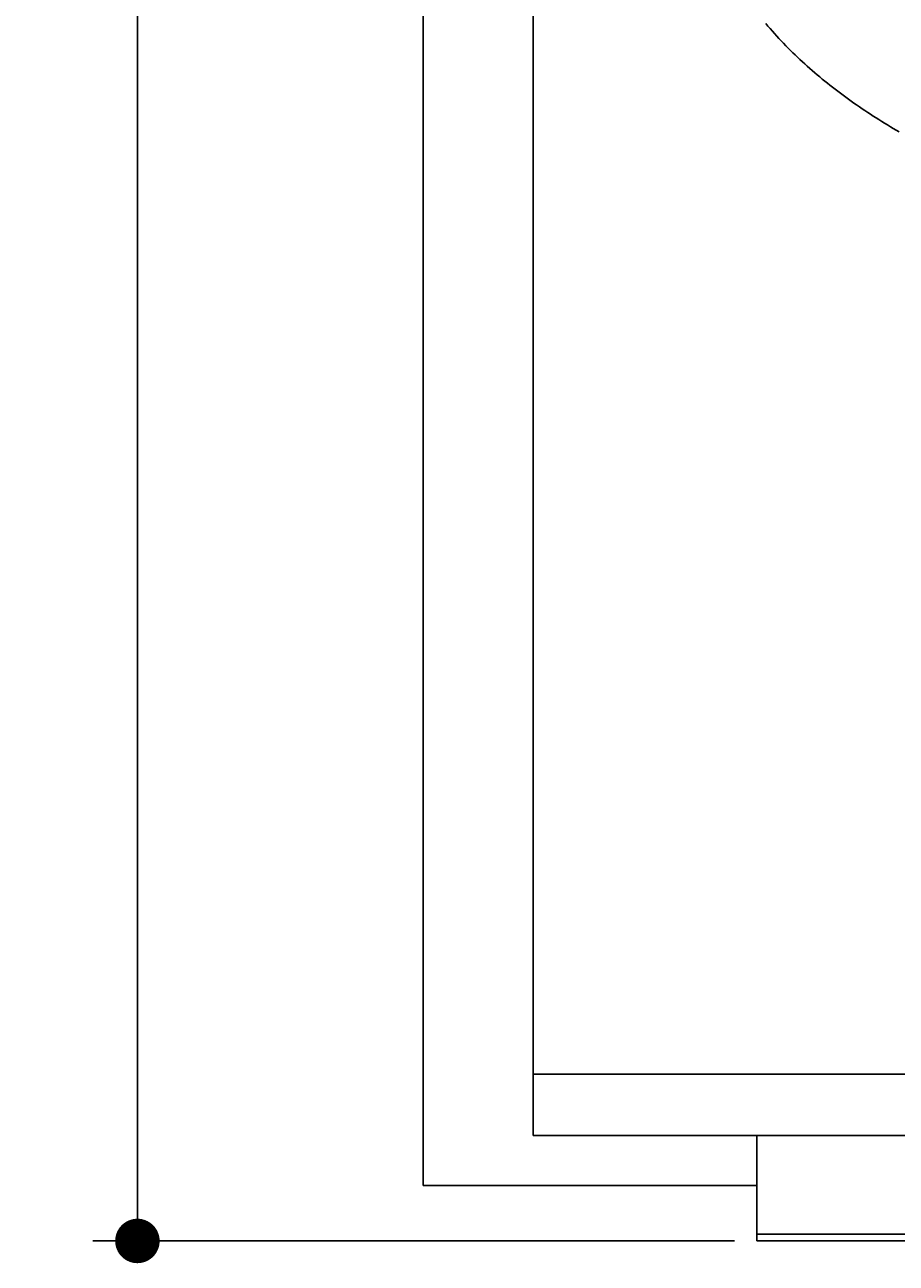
# Model space of a CAD drawing. Extents: x 715 to 7297, y -83 to 6060.
# Tile 1 of 93: x 715 to 1498, y -83 to 1031. Entities that reach past the tile are written whole.
import ezdxf

# ---------------------------------------------------------------- set-up
doc = ezdxf.new("R2010")
doc.units = 0
doc.layers.get('0').update_dxf_attribs({"linetype": 'CONTINUOUS'})
doc.layers.get('DEFPOINTS').update_dxf_attribs({"linetype": 'CONTINUOUS'})
doc.layers.add('4', color=3, linetype='CONTINUOUS')
doc.layers.add('CAR', color=10, linetype='CONTINUOUS')
doc.styles.get("Standard").update_dxf_attribs({"font": 'ISOCP.SHX'})
doc.dimstyles.get("Standard").update_dxf_attribs({"dimtxt": 2.5, "dimasz": 2.5, "dimexe": 1.25, "dimexo": 0.625, "dimtad": 1, "dimcen": 2.5, "dimazin": 3, "dimtfac": 1, "dimtmove": 0, "dimatfit": 3})

# ---------------------------------------------------------------- blocks, each defined once
blk = doc.blocks.new('PUNKT')
at = {"layer": '4', "color": 0, "linetype": 'BYBLOCK'}
blk.add_line((-0.5, 0), (-1, 0), dxfattribs=at)
at = {"layer": '4', "color": 0, "linetype": 'BYBLOCK', "const_width": 0.5}
blk.add_lwpolyline([(-0.25, 0, 1), (0.25, 0, 1)], format="xyb", close=True, dxfattribs=at)
blk = doc.blocks.new('*U18')
at = {"layer": '4', "color": 2}
blk.add_text('560', height=70, rotation=90, dxfattribs=at).set_placement((785.9, 2663.7))
blk = doc.blocks.new('*D4')
at = {"layer": '4'}
for p, q in [((1352.8, 5537.3), (775.9, 5537.3)), ((815.9, -22.7), (815.9, 5497.3)), ((1352.8, -62.7), (775.9, -62.7))]:
    blk.add_line(p, q, dxfattribs=at)
at = {"layer": 'DEFPOINTS', "color": 0}
for p in [(815.9, 5537.3), (1372.8, 5537.3), (1372.8, -62.7)]:
    blk.add_point(p, dxfattribs=at)
blk.add_blockref('*U18', (0, 0))
at = {"layer": '4', "xscale": 40, "yscale": 40, "zscale": 40}
for p, rotation in [((815.9, 5537.3), 90), ((815.9, -62.7), 270)]:
    blk.add_blockref('PUNKT', p, dxfattribs=dict(at, rotation=rotation))

msp = doc.modelspace()

# ---------------------------------------------------------------- linework, layer by layer
for p, q in [((1171.7173, 32.2711), (1171.7173, 5442.2711)), ((1072.775, -12.7289), (1072.775, 2737.2711)), ((1171.7173, 87.2711), (6020.522, 87.2711)), ((4551.1873, 32.2711), (1171.7173, 32.2711)), ((1372.775, -28.7289), (1372.775, 32.2711)), ((1372.775, -62.7289), (1372.775, 32.2711)), ((1372.775, -12.7289), (1072.775, -12.7289)), ((1372.775, -38.7289), (1372.775, -28.7289)), ((1832.775, -56.7289), (1372.775, -56.7289)), ((1372.775, -62.7289), (4772.775, -62.7289))]:
    msp.add_line(p, q)
at = {"layer": 'CAR'}
msp.add_polyline3d([(1380.99, 1032, 0), (1382.93, 1029.73, 0), (1384.88, 1027.48, 0), (1386.85, 1025.24, 0), (1388.83, 1023.02, 0), (1390.83, 1020.82, 0), (1392.84, 1018.63, 0), (1394.87, 1016.46, 0), (1396.91, 1014.31, 0), (1398.97, 1012.17, 0), (1401.05, 1010.06, 0), (1403.14, 1007.96, 0), (1405.25, 1005.87, 0), (1407.38, 1003.81, 0), (1409.52, 1001.76, 0), (1411.67, 999.729, 0), (1413.85, 997.713, 0), (1416.03, 995.714, 0), (1418.23, 993.731, 0), (1420.45, 991.764, 0), (1422.68, 989.813, 0), (1424.92, 987.877, 0), (1427.18, 985.957, 0), (1429.46, 984.052, 0), (1431.74, 982.163, 0), (1434.04, 980.288, 0), (1436.36, 978.428, 0), (1438.69, 976.582, 0), (1441.03, 974.751, 0), (1443.38, 972.934, 0), (1445.75, 971.132, 0), (1448.13, 969.343, 0), (1450.52, 967.568, 0), (1452.93, 965.806, 0), (1455.35, 964.058, 0), (1457.78, 962.324, 0), (1460.22, 960.602, 0), (1462.67, 958.893, 0), (1465.14, 957.197, 0), (1467.62, 955.513, 0), (1470.11, 953.842, 0), (1472.61, 952.182, 0), (1475.12, 950.535, 0), (1477.64, 948.9, 0), (1480.17, 947.276, 0), (1482.71, 945.664, 0), (1485.27, 944.064, 0), (1487.83, 942.474, 0), (1490.41, 940.895, 0), (1492.99, 939.328, 0), (1495.59, 937.771, 0), (1498.19, 936.224, 0), (1500.8, 934.687, 0)], dxfattribs=at)

# ---------------------------------------------------------------- dimensions: what is measured, and where the dimension line sits
at = {"layer": '4'}
dim = msp.add_linear_dim(base=(815.8521, 5537.2711), p1=(1372.775, -62.7289), p2=(1372.775, 5537.2711), angle=90, dimstyle='Standard', dxfattribs=at)
dim.commit()
dim.dimension.update_dxf_attribs({"geometry": '*D4', "text_midpoint": (750.8521, 2737.2711)})

doc.saveas('drawing.dxf')
